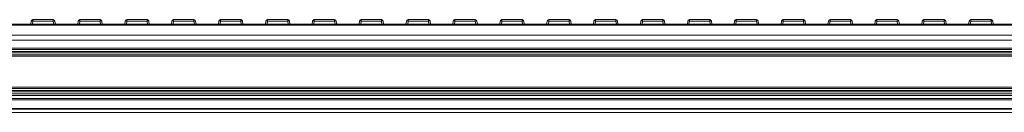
# Model space of a CAD drawing. Header units: millimetres. Extents: x -1079 to 3821, y 211 to 861.
# Tile 13 of 26: x 81 to 372, y 539 to 566. Entities that reach past the tile are written whole.
import ezdxf

# ---------------------------------------------------------------- set-up
doc = ezdxf.new("R2010")
doc.units = ezdxf.units.MM

# ---------------------------------------------------------------- blocks, each defined once
blk = doc.blocks.new('Drawing View2')
at = {"color": 7, "linetype": 'Continuous', "lineweight": 18}
for p, q in [((1843.74, 27.17), (-156.26, 27.17)), ((1843.74, 26.92), (-156.26, 26.92)), ((680.39, 27.17), (680.51, 28.08)), ((681.01, 28.08), (680.89, 27.17)), ((681.01, 28.08), (681.01, 28.52)), ((681.01, 28.52), (687.03, 28.52)), ((687.03, 28.08), (681.01, 28.08)), ((687.03, 28.08), (687.03, 28.52)), ((687.14, 27.17), (687.03, 28.08)), ((687.52, 28.08), (687.64, 27.17)), ((694.28, 27.17), (694.4, 28.08)), ((694.89, 28.08), (694.78, 27.17)), ((694.89, 28.08), (694.89, 28.52)), ((694.89, 28.52), (700.91, 28.52)), ((700.91, 28.08), (694.89, 28.08)), ((700.91, 28.08), (700.91, 28.52)), ((701.03, 27.17), (700.91, 28.08)), ((701.41, 28.08), (701.53, 27.17)), ((708.17, 27.17), (708.29, 28.08)), ((708.78, 28.08), (708.67, 27.17)), ((708.78, 28.08), (708.78, 28.52)), ((708.78, 28.52), (714.8, 28.52)), ((714.8, 28.08), (708.78, 28.08)), ((714.8, 28.08), (714.8, 28.52)), ((714.92, 27.17), (714.8, 28.08)), ((715.3, 28.08), (715.42, 27.17)), ((722.06, 27.17), (722.18, 28.08)), ((722.67, 28.08), (722.56, 27.17)), ((722.67, 28.08), (722.67, 28.52)), ((722.67, 28.52), (728.69, 28.52)), ((728.69, 28.08), (722.67, 28.08)), ((728.69, 28.08), (728.69, 28.52)), ((728.81, 27.17), (728.69, 28.08)), ((729.19, 28.08), (729.3, 27.17)), ((735.95, 27.17), (736.07, 28.08)), ((736.56, 28.08), (736.44, 27.17)), ((736.56, 28.08), (736.56, 28.52)), ((736.56, 28.52), (742.58, 28.52)), ((742.58, 28.08), (736.56, 28.08)), ((742.58, 28.08), (742.58, 28.52)), ((742.7, 27.17), (742.58, 28.08)), ((743.08, 28.08), (743.19, 27.17)), ((749.84, 27.17), (749.95, 28.08)), ((750.45, 28.08), (750.33, 27.17)), ((750.45, 28.08), (750.45, 28.52)), ((750.45, 28.52), (756.47, 28.52)), ((756.47, 28.08), (750.45, 28.08)), ((756.47, 28.08), (756.47, 28.52)), ((756.59, 27.17), (756.47, 28.08)), ((756.97, 28.08), (757.08, 27.17)), ((763.73, 27.17), (763.84, 28.08)), ((764.34, 28.08), (764.22, 27.17)), ((764.34, 28.08), (764.34, 28.52)), ((764.34, 28.52), (770.36, 28.52)), ((770.36, 28.08), (764.34, 28.08)), ((770.36, 28.08), (770.36, 28.52)), ((770.48, 27.17), (770.36, 28.08)), ((770.85, 28.08), (770.97, 27.17)), ((777.62, 27.17), (777.73, 28.08)), ((778.23, 28.08), (778.11, 27.17)), ((778.23, 28.08), (778.23, 28.52)), ((778.23, 28.52), (784.25, 28.52)), ((784.25, 28.08), (778.23, 28.08)), ((784.25, 28.08), (784.25, 28.52)), ((784.36, 27.17), (784.25, 28.08)), ((784.74, 28.08), (784.86, 27.17)), ((791.5, 27.17), (791.62, 28.08)), ((792.12, 28.08), (792, 27.17)), ((792.12, 28.08), (792.12, 28.52)), ((792.12, 28.52), (798.14, 28.52)), ((798.14, 28.08), (792.12, 28.08)), ((798.14, 28.08), (798.14, 28.52)), ((798.25, 27.17), (798.14, 28.08)), ((798.63, 28.08), (798.75, 27.17)), ((805.39, 27.17), (805.51, 28.08)), ((806.01, 28.08), (805.89, 27.17)), ((806.01, 28.08), (806.01, 28.52)), ((806.01, 28.52), (812.03, 28.52)), ((812.03, 28.08), (806.01, 28.08)), ((812.03, 28.08), (812.03, 28.52)), ((812.14, 27.17), (812.03, 28.08)), ((812.52, 28.08), (812.64, 27.17)), ((819.28, 27.17), (819.4, 28.08)), ((819.89, 28.08), (819.78, 27.17)), ((819.89, 28.08), (819.89, 28.52)), ((819.89, 28.52), (825.91, 28.52)), ((825.91, 28.08), (819.89, 28.08)), ((825.91, 28.08), (825.91, 28.52)), ((826.03, 27.17), (825.91, 28.08)), ((826.41, 28.08), (826.53, 27.17)), ((833.17, 27.17), (833.29, 28.08)), ((833.78, 28.08), (833.67, 27.17)), ((833.78, 28.08), (833.78, 28.52)), ((833.78, 28.52), (839.8, 28.52)), ((839.8, 28.08), (833.78, 28.08)), ((839.8, 28.08), (839.8, 28.52)), ((839.92, 27.17), (839.8, 28.08)), ((840.3, 28.08), (840.42, 27.17)), ((847.06, 27.17), (847.18, 28.08)), ((847.67, 28.08), (847.56, 27.17)), ((847.67, 28.08), (847.67, 28.52)), ((847.67, 28.52), (853.69, 28.52)), ((853.69, 28.08), (847.67, 28.08)), ((853.69, 28.08), (853.69, 28.52)), ((853.81, 27.17), (853.69, 28.08)), ((854.19, 28.08), (854.3, 27.17)), ((860.95, 27.17), (861.07, 28.08)), ((861.56, 28.08), (861.44, 27.17)), ((861.56, 28.08), (861.56, 28.52)), ((861.56, 28.52), (867.58, 28.52)), ((867.58, 28.08), (861.56, 28.08)), ((867.58, 28.08), (867.58, 28.52)), ((867.7, 27.17), (867.58, 28.08)), ((868.08, 28.08), (868.19, 27.17)), ((874.84, 27.17), (874.95, 28.08)), ((875.45, 28.08), (875.33, 27.17)), ((875.45, 28.08), (875.45, 28.52)), ((875.45, 28.52), (881.47, 28.52)), ((881.47, 28.08), (875.45, 28.08)), ((881.47, 28.08), (881.47, 28.52)), ((881.59, 27.17), (881.47, 28.08)), ((881.97, 28.08), (882.08, 27.17)), ((888.73, 27.17), (888.84, 28.08)), ((889.34, 28.08), (889.22, 27.17)), ((889.34, 28.08), (889.34, 28.52)), ((889.34, 28.52), (895.36, 28.52)), ((895.36, 28.08), (889.34, 28.08)), ((895.36, 28.08), (895.36, 28.52)), ((895.48, 27.17), (895.36, 28.08)), ((895.85, 28.08), (895.97, 27.17)), ((902.62, 27.17), (902.73, 28.08)), ((903.23, 28.08), (903.11, 27.17)), ((903.23, 28.08), (903.23, 28.52)), ((903.23, 28.52), (909.25, 28.52)), ((909.25, 28.08), (903.23, 28.08)), ((909.25, 28.08), (909.25, 28.52)), ((909.36, 27.17), (909.25, 28.08)), ((909.74, 28.08), (909.86, 27.17)), ((916.5, 27.17), (916.62, 28.08)), ((917.12, 28.08), (917, 27.17)), ((917.12, 28.08), (917.12, 28.52)), ((917.12, 28.52), (923.14, 28.52)), ((923.14, 28.08), (917.12, 28.08)), ((923.14, 28.08), (923.14, 28.52)), ((923.25, 27.17), (923.14, 28.08)), ((923.63, 28.08), (923.75, 27.17)), ((930.39, 27.17), (930.51, 28.08)), ((931.01, 28.08), (930.89, 27.17)), ((931.01, 28.08), (931.01, 28.52)), ((931.01, 28.52), (937.03, 28.52)), ((937.03, 28.08), (931.01, 28.08)), ((937.03, 28.08), (937.03, 28.52)), ((937.14, 27.17), (937.03, 28.08)), ((937.52, 28.08), (937.64, 27.17)), ((944.28, 27.17), (944.4, 28.08)), ((944.89, 28.08), (944.78, 27.17)), ((944.89, 28.08), (944.89, 28.52)), ((944.89, 28.52), (950.91, 28.52)), ((950.91, 28.08), (944.89, 28.08)), ((950.91, 28.08), (950.91, 28.52)), ((951.03, 27.17), (950.91, 28.08)), ((951.41, 28.08), (951.53, 27.17)), ((958.17, 27.17), (958.29, 28.08)), ((958.78, 28.08), (958.67, 27.17)), ((958.78, 28.08), (958.78, 28.52)), ((958.78, 28.52), (964.8, 28.52)), ((964.8, 28.08), (958.78, 28.08)), ((964.8, 28.08), (964.8, 28.52)), ((964.92, 27.17), (964.8, 28.08)), ((965.3, 28.08), (965.42, 27.17)), ((1843.74, 23.96), (-156.26, 23.96)), ((1843.74, 22.43), (-156.26, 22.43)), ((1841.74, 20.07), (-154.26, 20.07)), ((1841.74, 19.67), (-154.26, 19.67)), ((1841.74, 19.08), (-154.26, 19.08)), ((1841.74, 18.69), (-154.26, 18.69)), ((1841.74, 18.1), (-154.26, 18.1)), ((1841.74, 17.7), (-154.26, 17.7)), ((1841.74, 7.05), (-154.26, 7.05)), ((1841.74, 6.45), (-154.26, 6.45)), ((1841.74, 6.05), (-154.26, 6.05)), ((1767.64, 7.45), (-82.36, 7.45)), ((1766.4, 8.05), (-78.93, 8.05)), ((1765.93, 8.45), (-78.45, 8.45)), ((1843.74, 5.11), (-156.26, 5.11)), ((1843.74, 4.75), (-156.26, 4.75)), ((1743.74, 2.18), (-56.26, 2.18)), ((1743.74, 1.93), (-56.26, 1.93)), ((1743.74, 1), (-56.26, 1))]:
    blk.add_line(p, q, dxfattribs=at)
for centre, radius, start, end in [((681.01, 28.02), 0.5, 90, 172.725), ((680.76, 27.09), 1.03, 76.041, 103.959), ((687.03, 28.02), 0.5, 7.275, 90), ((687.27, 27.09), 1.03, 76.041, 103.959), ((694.89, 28.02), 0.5, 90, 172.725), ((694.65, 27.09), 1.03, 76.041, 103.959), ((700.91, 28.02), 0.5, 7.275, 90), ((701.16, 27.09), 1.03, 76.041, 103.959), ((708.78, 28.02), 0.5, 90, 172.725), ((708.54, 27.09), 1.03, 76.041, 103.959), ((714.8, 28.02), 0.5, 7.275, 90), ((715.05, 27.09), 1.03, 76.041, 103.959), ((722.67, 28.02), 0.5, 90, 172.725), ((722.42, 27.09), 1.03, 76.041, 103.959), ((728.69, 28.02), 0.5, 7.275, 90), ((728.94, 27.09), 1.03, 76.041, 103.959), ((736.56, 28.02), 0.5, 90, 172.725), ((736.31, 27.09), 1.03, 76.041, 103.959), ((742.58, 28.02), 0.5, 7.275, 90), ((742.83, 27.09), 1.03, 76.041, 103.959), ((750.45, 28.02), 0.5, 90, 172.725), ((750.2, 27.09), 1.03, 76.041, 103.959), ((756.47, 28.02), 0.5, 7.275, 90), ((756.72, 27.09), 1.03, 76.041, 103.959), ((764.34, 28.02), 0.5, 90, 172.725), ((764.09, 27.09), 1.03, 76.041, 103.959), ((770.36, 28.02), 0.5, 7.275, 90), ((770.61, 27.09), 1.03, 76.041, 103.959), ((778.23, 28.02), 0.5, 90, 172.725), ((777.98, 27.09), 1.03, 76.041, 103.959), ((784.25, 28.02), 0.5, 7.275, 90), ((784.5, 27.09), 1.03, 76.041, 103.959), ((792.12, 28.02), 0.5, 90, 172.725), ((791.87, 27.09), 1.03, 76.041, 103.959), ((798.14, 28.02), 0.5, 7.275, 90), ((798.38, 27.09), 1.03, 76.041, 103.959), ((806.01, 28.02), 0.5, 90, 172.725), ((805.76, 27.09), 1.03, 76.041, 103.959), ((812.03, 28.02), 0.5, 7.275, 90), ((812.27, 27.09), 1.03, 76.041, 103.959), ((819.89, 28.02), 0.5, 90, 172.725), ((819.65, 27.09), 1.03, 76.041, 103.959), ((825.91, 28.02), 0.5, 7.275, 90), ((826.16, 27.09), 1.03, 76.041, 103.959), ((833.78, 28.02), 0.5, 90, 172.725), ((833.54, 27.09), 1.03, 76.041, 103.959), ((839.8, 28.02), 0.5, 7.275, 90), ((840.05, 27.09), 1.03, 76.041, 103.959), ((847.67, 28.02), 0.5, 90, 172.725), ((847.42, 27.09), 1.03, 76.041, 103.959), ((853.69, 28.02), 0.5, 7.275, 90), ((853.94, 27.09), 1.03, 76.041, 103.959), ((861.56, 28.02), 0.5, 90, 172.725), ((861.31, 27.09), 1.03, 76.041, 103.959), ((867.58, 28.02), 0.5, 7.275, 90), ((867.83, 27.09), 1.03, 76.041, 103.959), ((875.45, 28.02), 0.5, 90, 172.725), ((875.2, 27.09), 1.03, 76.041, 103.959), ((881.47, 28.02), 0.5, 7.275, 90), ((881.72, 27.09), 1.03, 76.041, 103.959), ((889.34, 28.02), 0.5, 90, 172.725), ((889.09, 27.09), 1.03, 76.041, 103.959), ((895.36, 28.02), 0.5, 7.275, 90), ((895.61, 27.09), 1.03, 76.041, 103.959), ((903.23, 28.02), 0.5, 90, 172.725), ((902.98, 27.09), 1.03, 76.041, 103.959), ((909.25, 28.02), 0.5, 7.275, 90), ((909.5, 27.09), 1.03, 76.041, 103.959), ((917.12, 28.02), 0.5, 90, 172.725), ((916.87, 27.09), 1.03, 76.041, 103.959), ((923.14, 28.02), 0.5, 7.275, 90), ((923.38, 27.09), 1.03, 76.041, 103.959), ((931.01, 28.02), 0.5, 90, 172.725), ((930.76, 27.09), 1.03, 76.041, 103.959), ((937.03, 28.02), 0.5, 7.275, 90), ((937.27, 27.09), 1.03, 76.041, 103.959), ((944.89, 28.02), 0.5, 90, 172.725), ((944.65, 27.09), 1.03, 76.041, 103.959), ((950.91, 28.02), 0.5, 7.275, 90), ((951.16, 27.09), 1.03, 76.041, 103.959), ((958.78, 28.02), 0.5, 90, 172.725), ((958.54, 27.09), 1.03, 76.041, 103.959), ((964.8, 28.02), 0.5, 7.275, 90), ((965.05, 27.09), 1.03, 76.041, 103.959)]:
    blk.add_arc(centre, radius, start, end, dxfattribs=at)

msp = doc.modelspace()

# ---------------------------------------------------------------- block references
at = {"color": 7, "linetype": 'Continuous', "lineweight": 18}
msp.add_blockref('Drawing View2', (-596.47, 537.59), dxfattribs=at)

doc.saveas('drawing.dxf')
